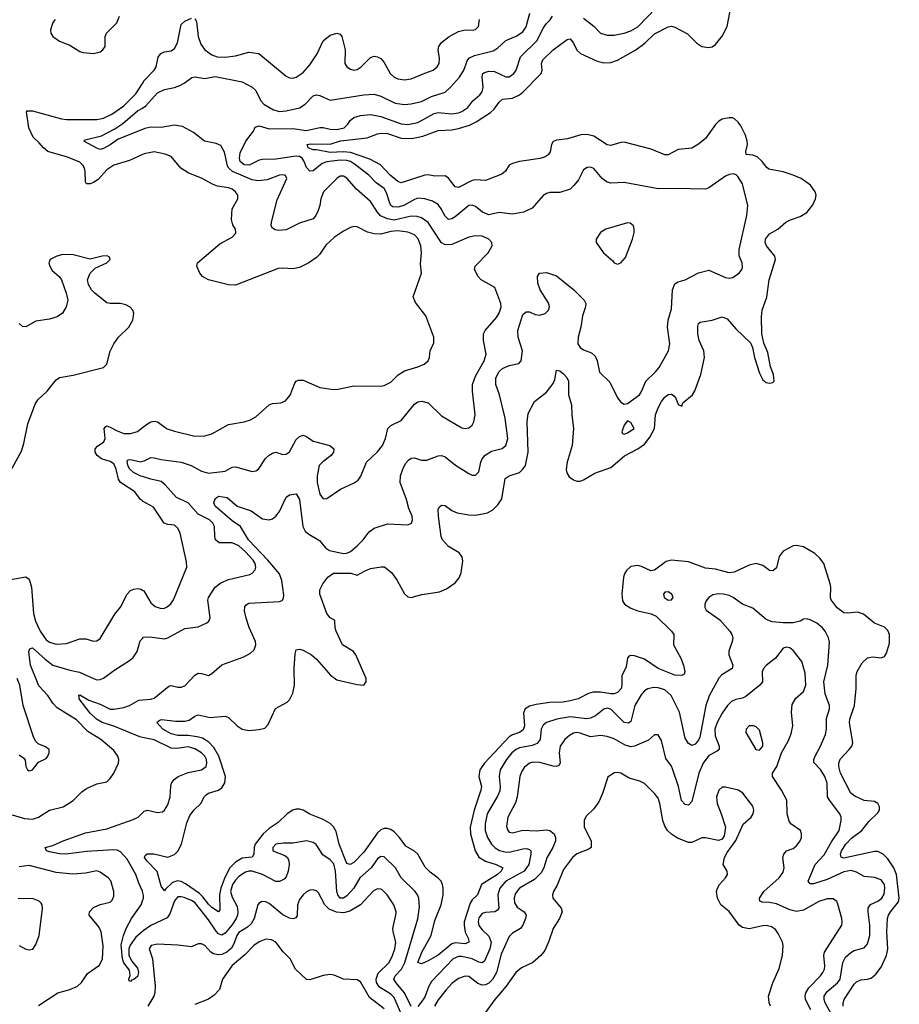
# Model space of a CAD drawing. Header units: inches. Extents: x 1954678 to 2060271, y 904822 to 1016299.
# Tile 236 of 256: x 1989274 to 1994477, y 971382 to 977209. Entities that reach past the tile are written whole.
import ezdxf

# ---------------------------------------------------------------- set-up
doc = ezdxf.new("R2010")
doc.units = ezdxf.units.IN
doc.header["$MEASUREMENT"] = 0
doc.layers.add('B9987', color=7, linetype='Continuous')
doc.layers.add('B9997', color=7, linetype='Continuous')

msp = doc.modelspace()

# ---------------------------------------------------------------- linework, layer by layer
at = {"layer": 'B9987', "color": 5}
for points, elevation in [([(1989484, 977210), (1989470, 977193.2), (1989456.3, 977150), (1989459.1, 977130), (1989470.8, 977110), (1989510, 977083), (1989570, 977059.5), (1989630, 977021.7), (1989650, 977014.6), (1989710, 977008.7), (1989750, 977019.5), (1989766.6, 977030), (1989780.5, 977050), (1989779.5, 977110), (1989787.6, 977130), (1989848.3, 977191.7), (1989864.7, 977230)], 620), ([(1990000, 976411.4), (1989924.2, 976375.8), (1989830, 976348.7), (1989790, 976321.3), (1989737.4, 976262.6), (1989710, 976245.8), (1989690, 976238.8), (1989670, 976238.3), (1989663.9, 976250), (1989661.8, 976310), (1989656.7, 976330), (1989648, 976348), (1989630, 976366.5), (1989556.4, 976396.4), (1989440.8, 976430), (1989414.3, 976450), (1989390, 976479.9), (1989353.1, 976513.1), (1989328.3, 976570), (1989315.1, 976664.9), (1989319, 976670), (1989350, 976670.1), (1989522.1, 976622.1), (1989550, 976618.2), (1989730, 976618.9), (1989770, 976626.7), (1989819.4, 976650), (1989890, 976700.1), (1989961.1, 976770), (1990000, 976832.5)], 580), ([(1990000, 976559.9), (1989857.3, 976502.7), (1989810, 976467.9), (1989770, 976446.2), (1989750, 976442), (1989730, 976448), (1989653.2, 976490), (1989661.6, 976498.4), (1989757.7, 976522.3), (1989836.5, 976563.5), (1989884.6, 976595.4), (1989971.4, 976670), (1990000, 976686.6)], 560), ([(1989177.5, 974462.5), (1989284, 974656), (1989299.1, 974700.9), (1989323.1, 974816.9), (1989365.6, 974934.4), (1989380.6, 974959.4), (1989437.2, 975010), (1989490, 975077.3), (1989510, 975091.1), (1989590, 975105.8), (1989770, 975150.3), (1989789.8, 975170.2), (1989810, 975247.3), (1989830, 975290.5), (1989858.7, 975330), (1989920.4, 975390), (1989943.1, 975430), (1989949.8, 975470), (1989943.1, 975490), (1989927.4, 975507.4), (1989901, 975521), (1989870, 975529), (1989810, 975529), (1989790, 975533.1), (1989718.4, 975590), (1989699.5, 975610), (1989681.2, 975641.2), (1989676, 975670), (1989691.6, 975708.4), (1989721, 975739), (1989789.2, 975770), (1989809.2, 975790), (1989804.7, 975804.7), (1989791.4, 975811.4), (1989762, 975810), (1989690, 975792.3), (1989590, 975817.6), (1989530, 975819.7), (1989494, 975810), (1989453.4, 975790), (1989446.7, 975770), (1989452.2, 975750), (1989465.8, 975725.8), (1989507.7, 975690), (1989520.7, 975670), (1989548, 975590), (1989558, 975550), (1989548.7, 975510), (1989526.7, 975473.3), (1989494.8, 975450), (1989450, 975436.3), (1989370, 975424.7), (1989310, 975391.6), (1989290, 975393.6), (1989270, 975411.6)], 620), ([(1990000, 974360.7), (1989988.3, 974370), (1989955.7, 974415.7), (1989871, 974471), (1989859.2, 974490), (1989844.7, 974550), (1989830, 974581), (1989810, 974594.5), (1989758.4, 974610), (1989732.2, 974630), (1989720.7, 974650), (1989719.8, 974670), (1989734.2, 974685.8), (1989772.2, 974710), (1989779.5, 974730), (1989774.3, 974790), (1989780.7, 974799.3), (1989790, 974805.7), (1989810, 974798.6), (1989850, 974775), (1989890, 974760.2), (1989930, 974759.2), (1989970, 974772.2), (1990000, 974795.1)], 580), ([(1990000, 974504.7), (1989990, 974507.9), (1989947.9, 974530), (1989924.9, 974550), (1989913.8, 974570), (1989910, 974598.4), (1989915.7, 974604.3), (1989930, 974606.7), (1989990, 974593.1), (1990000, 974595.6)], 560), ([(1989210, 973893.5), (1989310, 973911.7), (1989330, 973898), (1989343.5, 973850), (1989354.9, 973694.9), (1989366.8, 973650), (1989395.1, 973590), (1989430, 973539.7), (1989450, 973525.2), (1989490, 973513), (1989550, 973518), (1989630, 973545.2), (1989664.6, 973544.6), (1989710, 973530.3), (1989730, 973533.4), (1989750, 973547.4), (1989836.5, 973690), (1989870, 973731.7), (1989910.6, 973809.4), (1989929.9, 973830.1), (1989950, 973839.7), (1989970, 973842.8), (1989990, 973839.6), (1990000, 973833.6)], 580), ([(1989230, 972503.8), (1989302.4, 972482.4), (1989350, 972477.3), (1989384.5, 972490), (1989450, 972530.3), (1989532, 972550), (1989590, 972588.9), (1989641.2, 972638.8), (1989670, 972659.6), (1989730, 972687.2), (1989790, 972698.4), (1989810, 972718), (1989830.8, 972749.2), (1989858.9, 972810), (1989860.5, 972830), (1989854.3, 972850), (1989830, 972883), (1989754.3, 972950), (1989677.1, 972997.1), (1989610, 973065), (1989496.1, 973136.1), (1989470, 973163.9), (1989440.2, 973210), (1989386.7, 973266.7), (1989337.9, 973390), (1989328.3, 973470), (1989333.4, 973486.6), (1989350, 973492.3), (1989424, 973424), (1989470, 973389.2), (1989570, 973359), (1989628.4, 973348.4), (1989710, 973309.4), (1989730, 973303.2), (1989750, 973303.5), (1989770, 973312.6), (1989830, 973358.4), (1989930, 973420.4), (1989945.5, 973434.5), (1989969.7, 973470), (1989987.4, 973532.6), (1990000, 973547.3)], 560), ([(1989270, 972857.6), (1989298, 972838), (1989306.4, 972826.4), (1989310.6, 972790), (1989320.7, 972770), (1989330, 972764.4), (1989350, 972768.7), (1989385.6, 972814.4), (1989430, 972836), (1989441.2, 972850), (1989449, 972870), (1989448.7, 972890), (1989426.3, 972906.3), (1989384.2, 972924.2), (1989370, 972937.2), (1989358, 972958), (1989295.3, 973150), (1989274.7, 973270), (1989259.1, 973310)], 580), ([(1990000, 972960.7), (1989983.9, 972963.9), (1989830, 973028.4), (1989762.8, 973050), (1989729.1, 973070), (1989690, 973105), (1989625.3, 973190), (1989625.4, 973205.4), (1989621.2, 973210), (1989630, 973212.9), (1989682.1, 973182.1), (1989750, 973158.1), (1989810, 973129.6), (1989831.7, 973128.3), (1989890, 973137.5), (1989924, 973150), (1989979, 973181), (1990000, 973182.9)], 540), ([(1990000, 972051.4), (1989978.1, 972098.1), (1989961.3, 972150), (1989910, 972240.8), (1989870, 972283.4), (1989850, 972294.1), (1989830, 972297), (1989670, 972286.7), (1989546, 972270), (1989510, 972272), (1989450, 972283.5), (1989433.2, 972290), (1989425.2, 972310), (1989470, 972322.6), (1989531.8, 972350), (1989663.8, 972396.2), (1989790, 972420.6), (1989945.3, 972474.7), (1989974.3, 972490), (1990000, 972514.6)], 540), ([(1989385.6, 971374.4), (1989499.3, 971450), (1989570, 971469), (1989616.2, 971490), (1989638.7, 971510), (1989675.8, 971564.2), (1989746, 971614), (1989764.1, 971650), (1989768.3, 971728.3), (1989756.5, 971810), (1989741.3, 971841.3), (1989685.1, 971910), (1989686, 971930), (1989710, 971955.3), (1989750, 971973.4), (1989810, 971986.7), (1989821.3, 971998.7), (1989830, 972022), (1989831.2, 972050), (1989812.6, 972112.6), (1989797.2, 972130), (1989750, 972164.5), (1989730, 972171.1), (1989662.3, 972157.7), (1989588.2, 972151.8), (1989490, 972162.9), (1989330, 972203.9), (1989270, 972195.5)], 560), ([(1989270, 971730.6), (1989310, 971707.7), (1989330, 971704), (1989351.5, 971708.5), (1989370, 971736), (1989389.6, 971790), (1989409.6, 971949.6), (1989407.3, 971970), (1989400.1, 971980.1), (1989390, 971991.5), (1989350, 972008), (1989265.9, 972005.9)], 580), ([(1990000, 971813), (1989961, 971779), (1989927.3, 971732.7), (1989918.9, 971710), (1989919.8, 971670), (1989936.9, 971636.9), (1989970, 971596.5), (1989975.9, 971570), (1989970, 971546.2), (1989950, 971528.5), (1989935.1, 971524.9), (1989930, 971517.2), (1989921.5, 971521.5), (1989919.3, 971530), (1989927.8, 971552.2), (1989923.3, 971583.3), (1989890, 971628), (1989881.7, 971650), (1989874.5, 971734.6), (1989887.5, 971790), (1989905.6, 971834.4), (1989935.4, 971890), (1989991.7, 971970), (1990000, 971993.9)], 540)]:
    msp.add_lwpolyline(points, dxfattribs=dict(at, elevation=elevation))
at = {"layer": 'B9997', "color": 5}
for points, elevation in [([(1994146, 971370), (1994145, 971390), (1994151, 971410), (1994210, 971501.6), (1994224.4, 971515.6), (1994250, 971526.3), (1994290, 971530.1), (1994310, 971537.3), (1994339.2, 971560.8), (1994370, 971602.2), (1994402.2, 971670), (1994410.4, 971710), (1994404, 971810), (1994408.3, 971890), (1994413.6, 971910), (1994425.4, 971930), (1994471.7, 971988.3), (1994477.2, 972010), (1994459.9, 972150), (1994445.4, 972190), (1994410, 972242.9), (1994381.8, 972270), (1994350, 972285.7), (1994330, 972286.4), (1994150, 972245.9), (1994133.2, 972253.2), (1994129.9, 972270), (1994135.8, 972290), (1994160.1, 972330), (1994194, 972366), (1994255.4, 972410), (1994296.9, 972463.1), (1994350, 972514.9), (1994359.8, 972530), (1994359.8, 972550), (1994350, 972569.6), (1994330, 972581.5), (1994270, 972588.1), (1994214.6, 972614.6), (1994190.9, 972630.9), (1994130.4, 972750), (1994119.9, 972790), (1994119.3, 972810), (1994127.2, 972832.8), (1994180.8, 972890), (1994195.8, 972910), (1994202.2, 972930), (1994182.7, 973050), (1994185.3, 973070), (1994211.9, 973150), (1994222.2, 973250), (1994221.7, 973330), (1994227.5, 973352.5), (1994256.8, 973403.2), (1994290, 973432.1), (1994317.8, 973437.8), (1994370, 973433.4), (1994390, 973440.4), (1994400.6, 973459.4), (1994419.9, 973520.1), (1994419.9, 973570), (1994410, 973593.8), (1994390, 973614.8), (1994330, 973636.8), (1994265.8, 973690), (1994230, 973703.4), (1994170, 973697.3), (1994150, 973699.5), (1994109.1, 973729.1), (1994075, 973775), (1994070.5, 973790.5), (1994072.3, 973850), (1994068.7, 973870), (1994029.9, 973990), (1994004.4, 974024.4), (1993977.3, 974050), (1993910, 974089.2), (1993870, 974097.4), (1993850, 974094.7), (1993790, 974063.8), (1993767.5, 974032.5), (1993750, 973964.2), (1993730, 973946.6), (1993710, 973949.8), (1993670, 973979.8), (1993630, 973989.8), (1993590, 973980.4), (1993501.2, 973938.8), (1993470, 973935.3), (1993390, 973957.1), (1993330, 973964.1), (1993230, 974001.5), (1993128.9, 974011.1), (1993097.5, 974002.5), (1993030, 973950.8), (1993008, 973948), (1992953.2, 973973.2), (1992930, 973979.1), (1992890, 973972.1), (1992863.8, 973950), (1992851, 973930), (1992845.7, 973910), (1992835.7, 973810), (1992840.1, 973770), (1992852.4, 973750), (1992890, 973725.7), (1992930.1, 973710.1), (1993010, 973693.1), (1993039, 973679), (1993130.4, 973590), (1993143.1, 973570), (1993141.5, 973510), (1993185.4, 973430), (1993200.7, 973390), (1993208.7, 973350), (1993203.7, 973336.3), (1993190, 973327.3), (1993150, 973330.6), (1993050, 973369.9), (1992970, 973424), (1992910, 973444.5), (1992890, 973446.3), (1992878, 973442), (1992868.7, 973431.3), (1992861.1, 973378.9), (1992835, 973325), (1992835.9, 973270), (1992831.6, 973250), (1992810, 973226.6), (1992790, 973219.5), (1992770, 973219.1), (1992710, 973229), (1992666.8, 973230), (1992638, 973222), (1992578, 973190), (1992530, 973177.3), (1992489.6, 973170.4), (1992410, 973167.8), (1992330, 973156.2), (1992290, 973146.5), (1992265, 973130), (1992253.3, 973106.7), (1992259.8, 973030), (1992253.1, 973006.9), (1992229.6, 972990.4), (1992190, 972976.7), (1992170, 972963.9), (1992023.6, 972810), (1991996, 972770), (1991990.7, 972730), (1992005.1, 972670), (1992002.2, 972650), (1991962, 972530), (1991938.5, 972430), (1991939.9, 972390), (1991967.7, 972290), (1991990, 972251.8), (1992029, 972229), (1992091.6, 972210), (1992132.3, 972190), (1992123, 972170), (1992099.8, 972150), (1992006.1, 972090), (1991982.6, 972030), (1991950, 971999.6), (1991939, 971981), (1991904.1, 971870), (1991902.7, 971850), (1991909.1, 971809.1), (1991929.4, 971770), (1991931.1, 971748.9), (1991910, 971739.9), (1991850, 971746.3), (1991830, 971739.4), (1991750, 971673.4), (1991690, 971638.5), (1991650, 971621), (1991629.9, 971629.9), (1991652.5, 971690), (1991707.1, 971790), (1991730, 971877), (1991766.4, 971970), (1991779.5, 972030), (1991779.4, 972070), (1991774.9, 972090), (1991766.4, 972110), (1991750, 972129), (1991703.1, 972163.1), (1991672.6, 972192.6), (1991630, 972270.8), (1991610, 972288), (1991558.2, 972318.2), (1991521.1, 972370), (1991490, 972402.2), (1991470, 972415.7), (1991450, 972422.2), (1991430, 972421.6), (1991410, 972413.6), (1991390, 972396.9), (1991310, 972283.2), (1991250, 972221.6), (1991229.3, 972209.2), (1991210, 972215.3), (1991163.8, 972330), (1991145.3, 972405.3), (1991130, 972432.4), (1991110, 972451.3), (1991070, 972475.5), (1990990, 972506.6), (1990950, 972530.5), (1990930, 972536.9), (1990910, 972536.2), (1990890, 972530.4), (1990855.3, 972510), (1990802.7, 972457.3), (1990750, 972422.3), (1990714, 972390), (1990667.1, 972330), (1990660.7, 972310), (1990658.4, 972270), (1990650, 972253.3), (1990590, 972247.6), (1990550, 972223.5), (1990517.8, 972190), (1990486.8, 972133.2), (1990464.1, 972070), (1990456.6, 972030), (1990458.2, 971941.7), (1990450.5, 971930), (1990410, 971953.9), (1990390, 971973.7), (1990357.9, 972017.9), (1990337.1, 972037.1), (1990255.6, 972095.6), (1990230, 972109.1), (1990208.3, 972111.7), (1990177.9, 972102.1), (1990135.7, 972064.2), (1990130, 972053.3), (1990110, 972082), (1990087.9, 972167.9), (1990026, 972230), (1990011.8, 972250), (1990016.6, 972263.4), (1990028.5, 972271.5), (1990068, 972272), (1990150, 972253.3), (1990190, 972268.9), (1990210, 972288.1), (1990232, 972330), (1990263.2, 972456.8), (1990281.1, 972498.9), (1990306.9, 972533.1), (1990345.6, 972570), (1990367.9, 972612.1), (1990377.8, 972622.2), (1990390, 972631), (1990450, 972649.2), (1990470, 972663.1), (1990487.5, 972692.5), (1990490.6, 972729.4), (1990452.1, 972850), (1990421.5, 972901.5), (1990392.9, 972932.9), (1990356, 972956), (1990324.4, 972964.4), (1990270, 972972.3), (1990210, 972972), (1990170, 972981.9), (1990120.4, 973010), (1990084.5, 973050), (1990098.3, 973061.7), (1990113.3, 973066.7), (1990196.8, 973056.8), (1990250, 973056.8), (1990276.4, 973063.6), (1990310, 973087), (1990330, 973094.6), (1990400.2, 973080.2), (1990490, 973088), (1990510, 973080.2), (1990560.8, 973030), (1990590, 973010.2), (1990630, 973002.7), (1990691.1, 973008.9), (1990723.3, 973016.7), (1990742.9, 973037.1), (1990788.1, 973131.9), (1990855.6, 973170), (1990870, 973184.4), (1990890, 973223), (1990898.8, 973270), (1990897.8, 973370), (1990903.7, 973456.3), (1990910, 973478.8), (1990917.5, 973482.5), (1990930, 973484.4), (1990950, 973478.3), (1991000.4, 973450), (1991030, 973424.4), (1991113, 973330), (1991150, 973302.4), (1991270, 973274.4), (1991310, 973270.8), (1991323.7, 973290), (1991323.6, 973310), (1991262.8, 973450), (1991248.2, 973470), (1991184.1, 973510), (1991145.7, 973590), (1991140.2, 973610), (1991139.1, 973650), (1991135.9, 973655.9), (1991110, 973668.9), (1991090, 973694.7), (1991048.6, 973810), (1991050, 973834.8), (1991068, 973870), (1991096.3, 973910), (1991130, 973934.2), (1991232.6, 973932.6), (1991270, 973921.6), (1991313.8, 973946.2), (1991350, 973960.3), (1991411.9, 973971.9), (1991431.5, 973971.5), (1991476.2, 973936.2), (1991507.4, 973890), (1991550, 973810.7), (1991570, 973793.4), (1991590, 973790.5), (1991652.5, 973807.5), (1991757, 973823), (1991799.5, 973840.5), (1991850, 973875.8), (1991873.6, 973906.4), (1991884.9, 973935.1), (1991895.2, 974004.8), (1991891.5, 974030), (1991873.1, 974053.1), (1991810, 974090.6), (1991774.6, 974130), (1991767.6, 974150), (1991750.6, 974270), (1991749.8, 974310.2), (1991755.1, 974324.9), (1991770, 974335.8), (1991790, 974334.6), (1991830, 974305.2), (1991862, 974290), (1991930, 974278.6), (1991970, 974277.7), (1992041.6, 974290), (1992072.4, 974307.6), (1992102.8, 974337.2), (1992126.1, 974373.9), (1992146.5, 974493.5), (1992170, 974509.2), (1992230, 974530.2), (1992251, 974549), (1992265.5, 974570), (1992282.4, 974650), (1992275, 974830), (1992281.5, 974878.5), (1992318.9, 974950), (1992390, 975005.4), (1992430, 975056.9), (1992440, 975080), (1992450, 975134.6), (1992470, 975130.2), (1992490, 975114.2), (1992511, 975091), (1992521.4, 975070), (1992520.6, 974990), (1992538.2, 974930), (1992539.6, 974870), (1992550.3, 974790.3), (1992541.9, 974690), (1992511.6, 974590), (1992507.2, 974547.2), (1992510, 974526.7), (1992523.7, 974503.7), (1992550, 974485.2), (1992570, 974478.1), (1992590, 974477.8), (1992610, 974485.4), (1992675.4, 974524.6), (1992770, 974558), (1992851.8, 974628.2), (1992930, 974668.7), (1992970, 974696.5), (1993002.2, 974737.8), (1993028.2, 974790), (1993035, 974870), (1993050, 974912.2), (1993070, 974950.3), (1993090, 974974.9), (1993110, 974990.3), (1993130, 974992.7), (1993143.7, 974983.7), (1993156.3, 974970), (1993170, 974932), (1993190, 974922), (1993197.6, 974942.4), (1993254.3, 974990), (1993267.5, 975012.5), (1993303.4, 975110), (1993325.8, 975210), (1993321, 975250), (1993294.3, 975310), (1993285.9, 975350), (1993284.8, 975395.2), (1993289.1, 975410.9), (1993300.2, 975419.8), (1993370, 975431.3), (1993430, 975450.2), (1993458.1, 975438.1), (1993510, 975379.6), (1993596.7, 975296.7), (1993608.9, 975268.9), (1993620.3, 975210), (1993650, 975118), (1993670, 975077.3), (1993690, 975061.6), (1993710, 975057.1), (1993730, 975062), (1993737, 975070), (1993733, 975110), (1993714.5, 975154.5), (1993698.9, 975238.9), (1993675.4, 975295.4), (1993663.6, 975350), (1993662, 975450), (1993665.8, 975490), (1993693.2, 975566.8), (1993706.5, 975670), (1993745, 975790), (1993741.4, 975810), (1993690.9, 975870), (1993684.2, 975890), (1993686, 975910), (1993710, 975941.7), (1993758.7, 975970), (1993805.1, 976010), (1993834.3, 976025.7), (1993890, 976044.5), (1993931, 976069), (1993965.8, 976114.2), (1993982, 976150), (1993985, 976170), (1993979.8, 976190), (1993951.1, 976230), (1993896, 976270), (1993850, 976289.9), (1993790, 976308.2), (1993705.6, 976325.6), (1993693.6, 976333.6), (1993666.6, 976370), (1993637, 976397), (1993610, 976406.8), (1993571.1, 976411.1), (1993569, 976429), (1993579, 976470), (1993577.7, 976490), (1993566.5, 976526.5), (1993540.3, 976580.3), (1993523.3, 976603.3), (1993502, 976622), (1993490, 976627.6), (1993470, 976628.2), (1993430, 976621.1), (1993410, 976609.7), (1993390, 976589.7), (1993330, 976505.7), (1993290, 976472), (1993250, 976448.7), (1993170, 976440.6), (1993110, 976409.1), (1993089.9, 976409.9), (1993010, 976443.4), (1992850, 976483.5), (1992830, 976483.1), (1992770, 976464.5), (1992750, 976467.7), (1992670, 976520.3), (1992630.5, 976530.5), (1992592.5, 976527.5), (1992515.3, 976504.7), (1992450, 976496.8), (1992430, 976487.6), (1992420.2, 976470), (1992412.5, 976427.5), (1992400.9, 976410), (1992382.4, 976397.6), (1992351.9, 976388.1), (1992230.9, 976369.1), (1992190, 976358.2), (1992170, 976347.8), (1992147.1, 976312.9), (1992125.2, 976294.8), (1992030, 976258.3), (1991970, 976261.6), (1991950, 976258.4), (1991870, 976216.1), (1991850, 976221), (1991810, 976271.5), (1991790, 976284.4), (1991730, 976282.8), (1991690, 976290.6), (1991670, 976289.9), (1991530, 976244.1), (1991510, 976251.6), (1991465, 976290), (1991407.9, 976350), (1991344.7, 976384.7), (1991230, 976424), (1991190, 976427.6), (1991110, 976422.5), (1991030, 976438.5), (1991010, 976438.7), (1990979.7, 976450), (1990975.1, 976470), (1990994.4, 976474.4), (1991110, 976472.7), (1991172.4, 976492.4), (1991330, 976509.6), (1991390, 976534.4), (1991410, 976538.4), (1991450, 976536.3), (1991530, 976508.6), (1991593.3, 976506.7), (1991659.2, 976520.8), (1991750, 976553.5), (1991830, 976557.5), (1991870, 976564.7), (1991934.3, 976585.7), (1991974.8, 976605.2), (1992059.7, 976660.3), (1992080.7, 976679.3), (1992110, 976721.3), (1992130, 976739.7), (1992190, 976745.3), (1992230, 976764.6), (1992250, 976781), (1992357.8, 976890), (1992364, 976910), (1992361.5, 976950), (1992368.9, 976971.1), (1992430, 977031.6), (1992511.8, 977091.8), (1992530, 977096), (1992549.5, 977069.5), (1992569.6, 977029.6), (1992591.4, 977010), (1992690, 976964.2), (1992730, 976954.2), (1992770, 976956.3), (1992810, 976970.1), (1992918.5, 977030), (1992971.5, 977070), (1993030, 977125), (1993110, 977166.2), (1993130, 977171.1), (1993150, 977166), (1993224.9, 977124.9), (1993280.2, 977070), (1993309.7, 977049.7), (1993350, 977043.9), (1993370, 977049.6), (1993390, 977063), (1993430, 977111.2), (1993458.2, 977170), (1993504.3, 977410)], 520), ([(1992610, 977218.5), (1992670.1, 977170.1), (1992710, 977130.3), (1992750, 977117.6), (1992790, 977117.1), (1992850, 977130.1), (1992890, 977143.7), (1992930, 977166.6), (1993039.9, 977280.1)], 540), ([(1990000, 976686.6), (1990021.1, 976698.9), (1990090, 976776.2), (1990130, 976796.8), (1990190, 976808.6), (1990220.6, 976819.4), (1990246.7, 976833.3), (1990291.9, 976868.1), (1990310, 976870.3), (1990370, 976861.5), (1990430, 976873.5), (1990590, 976842.4), (1990648.8, 976810), (1990670, 976790.3), (1990700.2, 976730), (1990717.7, 976710), (1990776.2, 976676.2), (1990810, 976666.8), (1990850, 976669.5), (1990930, 976687.8), (1990962, 976710), (1991010, 976758.3), (1991030, 976764.6), (1991050, 976761.1), (1991110, 976732.2), (1991310, 976765.3), (1991370, 976768.8), (1991410, 976757), (1991495.2, 976715.2), (1991550, 976707.6), (1991590, 976710.7), (1991650, 976725.9), (1991710, 976754.8), (1991790, 976780.7), (1991823.2, 976810), (1991876.5, 976870), (1991900.5, 976910), (1991922.8, 976970), (1991935.7, 976984.3), (1991963.6, 976996.4), (1992075.1, 977024.9), (1992099.5, 977040.5), (1992150, 977086.7), (1992210, 977111.5), (1992250, 977137.8), (1992270, 977167.2), (1992291.6, 977248.4)], 560), ([(1990000, 973182.9), (1990050, 973187.5), (1990070, 973194.3), (1990155.8, 973264.2), (1990170, 973268.5), (1990210, 973258), (1990230, 973258.2), (1990250, 973267.2), (1990310, 973330.3), (1990330, 973341.1), (1990350, 973340.3), (1990390, 973328), (1990410, 973339.3), (1990470, 973390.3), (1990600.8, 973439.2), (1990639.4, 973460.6), (1990660.5, 973479.5), (1990671.3, 973508.7), (1990668.2, 973530), (1990631.2, 973611.2), (1990613.6, 973666.4), (1990603.9, 973710), (1990606.2, 973733.8), (1990614.1, 973745.9), (1990630, 973755.3), (1990810, 973766.7), (1990827.3, 973772.7), (1990835.3, 973784.7), (1990837, 973803), (1990825.2, 973890), (1990810.3, 973930.3), (1990742.5, 974010), (1990627.3, 974130), (1990579.2, 974210), (1990530, 974243.2), (1990429.9, 974330), (1990421.7, 974350), (1990430, 974374), (1990450, 974388.8), (1990501.5, 974381.5), (1990560.8, 974330), (1990643.3, 974303.3), (1990710, 974254.9), (1990750, 974248.5), (1990770, 974255.8), (1990790, 974270.4), (1990810, 974299.5), (1990850, 974383.8), (1990870, 974397), (1990910, 974402.4), (1990930.1, 974370), (1990948.2, 974210), (1990962.4, 974182.4), (1990984.5, 974164.5), (1991047.4, 974127.4), (1991083.8, 974083.8), (1991107.4, 974067.4), (1991190, 974049.2), (1991210, 974052.4), (1991230, 974062.2), (1991270, 974094.4), (1991305.3, 974130), (1991340.9, 974179.1), (1991370, 974199.6), (1991450, 974225.5), (1991570, 974220.3), (1991591.2, 974228.8), (1991596.9, 974250), (1991594.8, 974270), (1991575.3, 974315.3), (1991561.2, 974370), (1991524.2, 974470), (1991527, 974510), (1991539.8, 974550), (1991556.8, 974583.2), (1991575.8, 974604.2), (1991590, 974613.4), (1991610, 974616), (1991650, 974602.4), (1991683.2, 974603.2), (1991750, 974628.2), (1991770, 974629.2), (1991790, 974622.2), (1991852, 974572), (1991930, 974524.2), (1991950, 974513.7), (1991970, 974514.4), (1991990, 974534), (1992002.2, 974590), (1992010.6, 974610), (1992028.1, 974631.9), (1992064.7, 974655.3), (1992128.6, 974671.4), (1992150.4, 974689.6), (1992161, 974730), (1992146.5, 974850), (1992112.2, 974990), (1992090.6, 975050), (1992091.3, 975090), (1992110, 975126.5), (1992130, 975145.6), (1992170, 975162.9), (1992226.5, 975173.5), (1992239.7, 975190), (1992248.6, 975250), (1992222.9, 975330), (1992220.3, 975370), (1992250, 975464), (1992270, 975480.5), (1992290, 975479.5), (1992324.1, 975464.1), (1992350, 975460.2), (1992381.6, 975470), (1992402.6, 975490), (1992407.2, 975510), (1992404.4, 975530), (1992352, 975610), (1992339.5, 975650), (1992337.2, 975690), (1992348.7, 975710), (1992390, 975713.4), (1992450, 975692.7), (1992551.2, 975611.2), (1992612.4, 975550), (1992622.6, 975530), (1992620.9, 975510), (1992604.2, 975455.8), (1992594, 975390), (1992578, 975330), (1992576.5, 975290), (1992590, 975268.5), (1992610, 975255.3), (1992656.7, 975236.7), (1992677.7, 975217.7), (1992690.5, 975190), (1992703.7, 975123.7), (1992764.4, 975064.4), (1992810, 974970.7), (1992830, 974944.9), (1992850, 974933), (1992870, 974938.4), (1992939.8, 974990), (1992952.2, 975007.8), (1992977, 975070), (1993035.7, 975124.3), (1993057.2, 975150), (1993111.1, 975250), (1993120.4, 975290), (1993106.6, 975390), (1993109.6, 975430), (1993130, 975498), (1993136.4, 975610), (1993150, 975645.5), (1993170, 975658.4), (1993210, 975670.6), (1993290, 975710.6), (1993350, 975727.7), (1993450, 975684), (1993470, 975680.3), (1993490, 975684.2), (1993529.3, 975710), (1993546, 975730), (1993550, 975742), (1993547, 975770), (1993530.9, 975810.9), (1993529.8, 975849.8), (1993575.4, 976050), (1993581.8, 976110), (1993550, 976236.9), (1993521.6, 976281.6), (1993511.8, 976291.8), (1993496.8, 976296.8), (1993470, 976293.4), (1993450, 976283.8), (1993350, 976213.7), (1993330, 976205.4), (1993150, 976211), (1993050, 976207.7), (1992850, 976246.4), (1992770, 976241.5), (1992750, 976247.1), (1992719.7, 976270), (1992670, 976328), (1992650, 976337.2), (1992630, 976335.1), (1992610, 976320.7), (1992578.6, 976261.4), (1992552.7, 976227.3), (1992530, 976206.2), (1992470, 976187.4), (1992410, 976186.9), (1992390, 976181.3), (1992370, 976167.8), (1992305.4, 976094.6), (1992254.4, 976070), (1992190, 976058.3), (1992110, 976067.3), (1992050, 976053.8), (1992011.1, 976070), (1991970, 976102.9), (1991950, 976112.2), (1991930, 976109.8), (1991850, 976042), (1991830, 976029.8), (1991810, 976026.8), (1991790, 976045.7), (1991767.9, 976090), (1991750, 976114.8), (1991716.1, 976136.1), (1991670, 976149.3), (1991630, 976152.2), (1991610, 976145.8), (1991546.3, 976110), (1991510, 976099.7), (1991482, 976102), (1991470, 976109.8), (1991463, 976123), (1991444.8, 976184.8), (1991429.9, 976210), (1991383.2, 976243.2), (1991338.6, 976290), (1991254.7, 976354.7), (1991231.6, 976370), (1991210, 976376.8), (1991170, 976378.2), (1991090, 976368.6), (1991062.3, 976357.7), (1991010, 976315.4), (1990990, 976312.5), (1990970, 976333.7), (1990956.9, 976370), (1990944, 976390), (1990930, 976398.9), (1990910, 976401.7), (1990790, 976384.1), (1990710, 976381), (1990690, 976377.2), (1990631.4, 976348.6), (1990602.4, 976350), (1990578.4, 976370), (1990573.3, 976390), (1990578, 976422), (1990611.7, 976490), (1990658, 976550), (1990667.7, 976572.3), (1990690, 976581.8), (1990750, 976564), (1990890, 976566.3), (1990970, 976553.5), (1991050, 976571.7), (1991070, 976571.2), (1991110, 976561), (1991150, 976559.5), (1991193.2, 976570), (1991214.8, 976590), (1991228.1, 976611.9), (1991250, 976630.1), (1991290, 976641.6), (1991350, 976648.9), (1991410, 976636.8), (1991530, 976593), (1991570, 976588.2), (1991630, 976600.1), (1991726.7, 976653.3), (1991750, 976660.1), (1991830, 976652.1), (1991870, 976657.5), (1991890, 976665), (1991924.2, 976690), (1991954.8, 976730), (1991995.6, 976764.4), (1992010, 976782.6), (1992016, 976810), (1992010, 976871.3), (1992013.5, 976890), (1992022.8, 976897.2), (1992050, 976904.4), (1992081.9, 976901.9), (1992150, 976871.5), (1992170, 976871.6), (1992196.8, 976890), (1992211.6, 976910), (1992236.1, 976990), (1992334.4, 977085.6), (1992370, 977158.7), (1992390, 977187), (1992412.2, 977207.8), (1992425.6, 977230)], 540), ([(1990000, 976832.5), (1990010.6, 976849.4), (1990069.9, 976910), (1990080.6, 976930), (1990092.9, 976987.1), (1990109.8, 977010.2), (1990130, 977018.7), (1990170, 977025.5), (1990190, 977038), (1990207.8, 977072.2), (1990230, 977181.6), (1990250, 977201.5), (1990290, 977217.7)], 580), ([(1990310, 977215.8), (1990319.1, 977199.1), (1990329.4, 977110), (1990344.6, 977064.6), (1990370, 977031), (1990410, 977000.6), (1990442.8, 976990), (1990490, 976986.8), (1990550, 976996.1), (1990630, 977017.2), (1990689.4, 977009.4), (1990850, 976874.6), (1990870, 976864.9), (1990890, 976863.9), (1990910, 976869.3), (1990950, 976895.9), (1990990, 976941.3), (1991033.5, 977006.5), (1991070, 977084.4), (1991110, 977118.7), (1991150, 977130.3), (1991170, 977123), (1991180.4, 977110), (1991200.2, 977030), (1991196.9, 976950), (1991209.4, 976929.4), (1991230, 976915.6), (1991250, 976911.3), (1991270, 976915), (1991294.5, 976930), (1991350, 976986), (1991370, 976994.3), (1991390, 976990.3), (1991410, 976978.7), (1991430, 976956.4), (1991466, 976890), (1991490, 976868.2), (1991510, 976859.2), (1991550, 976852.4), (1991590, 976858.6), (1991670, 976893.8), (1991719.6, 976910), (1991743, 976930), (1991754.7, 976950), (1991758, 976982), (1991749.7, 977030), (1991753.7, 977050), (1991770, 977074.6), (1991815.4, 977110), (1991870, 977139.4), (1991910, 977148.5), (1991950, 977147.5), (1991970, 977151.7), (1991987.1, 977170), (1991993.8, 977210)], 580), ([(1990000, 974595.6), (1990010, 974598), (1990050, 974617.7), (1990070, 974616.8), (1990110, 974606.8), (1990230, 974591.3), (1990287.4, 974570), (1990350, 974538), (1990390, 974526), (1990490, 974538.2), (1990530, 974560.7), (1990550, 974562.8), (1990650, 974534.3), (1990670, 974538.3), (1990686, 974550), (1990727.8, 974612.2), (1990750, 974632.7), (1990770, 974643.6), (1990790, 974648.8), (1990830, 974635.8), (1990850, 974637), (1990870, 974652), (1990910, 974724.2), (1990930, 974742.3), (1990950, 974750.4), (1990970, 974743.1), (1991010, 974715.2), (1991108.8, 974688.8), (1991133, 974670), (1991130.4, 974650), (1991116.4, 974630), (1991067.1, 974592.9), (1991046.5, 974570), (1991033.8, 974510), (1991033, 974470), (1991050, 974400.7), (1991070, 974373.4), (1991090, 974375.5), (1991172, 974430), (1991251.8, 974468.2), (1991275.7, 974484.3), (1991291.8, 974508.2), (1991326.2, 974590), (1991390, 974651.2), (1991420.6, 974690), (1991438, 974730), (1991450.9, 974790), (1991470, 974807.1), (1991530, 974836.5), (1991610, 974933.4), (1991630, 974947.9), (1991652.4, 974952.4), (1991690, 974941.7), (1991770, 974864.6), (1991890, 974794.6), (1991910, 974790.3), (1991930, 974793.4), (1991950, 974808.7), (1991960.9, 974830), (1991968.7, 974870), (1991951.6, 975010), (1991953.3, 975050), (1991970, 975100.4), (1992021.1, 975190), (1992032.8, 975230), (1992018.2, 975310), (1992018, 975350), (1992027.3, 975370), (1992093.6, 975446.4), (1992110, 975472.4), (1992122, 975510), (1992119.8, 975530), (1992085, 975625), (1992004, 975670), (1991986, 975690), (1991964.2, 975730), (1991968.4, 975750), (1992044.5, 975830), (1992069.6, 975870), (1992067.3, 975890), (1992049.5, 975910), (1992008.9, 975928.9), (1991970, 975930.7), (1991930, 975921.4), (1991830, 975879.3), (1991790, 975876.2), (1991770, 975888.9), (1991760.7, 975900.7), (1991690, 976009.1), (1991650, 976036.2), (1991624.8, 976044.8), (1991590, 976045.7), (1991490, 976023.7), (1991449.7, 976029.7), (1991409.1, 976049.1), (1991389.9, 976070), (1991350, 976132.7), (1991265.4, 976205.4), (1991210, 976270.9), (1991190, 976282.6), (1991170, 976283), (1991150, 976269.6), (1991071.1, 976190), (1991055.6, 976150), (1991050.2, 976109.8), (1991040.2, 976079.8), (1991026.7, 976050), (1991010.2, 976029.8), (1990930, 976004.7), (1990850, 975965.9), (1990802.5, 975962.5), (1990785.8, 975965.8), (1990770, 975975.1), (1990762, 975990), (1990764, 976010), (1990796.9, 976143.1), (1990854.2, 976270), (1990846.7, 976286.7), (1990831.6, 976291.6), (1990810, 976289.8), (1990737.8, 976262.2), (1990685, 976255), (1990650, 976261.7), (1990533, 976310), (1990510.4, 976330), (1990503.6, 976343.6), (1990486.1, 976426.1), (1990464.7, 976464.7), (1990437.1, 976477.1), (1990367.6, 976490), (1990301.8, 976541.8), (1990237.3, 976577.3), (1990190, 976584.7), (1990110, 976570.9), (1990050, 976573.3), (1990014.4, 976565.6), (1990000, 976559.9)], 560), ([(1990000, 974795.1), (1990030, 974818), (1990050, 974829.2), (1990070, 974833.8), (1990090, 974829.1), (1990147, 974787), (1990190, 974773), (1990310, 974743.6), (1990370, 974746), (1990410, 974758), (1990510, 974814.3), (1990602, 974830), (1990638.4, 974841.6), (1990670, 974859.5), (1990750, 974930.4), (1990770, 974937), (1990818.6, 974941.4), (1990846.7, 974953.3), (1990873.2, 974986.8), (1990901.5, 975058.5), (1990910, 975070.4), (1990924, 975076), (1990950, 975076), (1991050, 975032.7), (1991130, 975020.4), (1991158.3, 975021.7), (1991250, 975041.6), (1991410, 975040.4), (1991430, 975044.4), (1991470, 975064.4), (1991513, 975107), (1991550, 975130.4), (1991630, 975154.4), (1991666, 975170), (1991689.6, 975190), (1991698.7, 975210), (1991702, 975250), (1991724.2, 975295.8), (1991723, 975330), (1991677.2, 975457.2), (1991616.2, 975536.2), (1991602.4, 975570), (1991651.1, 975710), (1991644.2, 975764.2), (1991651.3, 975830), (1991647.3, 975870), (1991631.6, 975911.6), (1991610, 975935.8), (1991570, 975951.6), (1991510, 975958.8), (1991470, 975955.5), (1991410, 975940.8), (1991370, 975941.3), (1991332.4, 975952.4), (1991270, 975983.1), (1991250, 975985.7), (1991230, 975979.8), (1991190, 975957.8), (1991137.1, 975922.9), (1991085.8, 975874.2), (1991050, 975821.7), (1991030, 975802), (1990984.2, 975770), (1990930, 975742.6), (1990890, 975734.8), (1990830, 975738.8), (1990803.8, 975736.2), (1990550, 975637.5), (1990510, 975639.1), (1990389.9, 975669.9), (1990356.3, 975690), (1990339.7, 975710), (1990322.4, 975750), (1990325.6, 975770), (1990457.1, 975882.9), (1990530, 975922), (1990550, 975943.8), (1990553.3, 975950), (1990550.9, 975970), (1990534.4, 975994.4), (1990527.6, 976027.6), (1990531.1, 976090), (1990563.5, 976150), (1990563.5, 976170), (1990550, 976191), (1990530, 976206), (1990510, 976214), (1990444.7, 976224.7), (1990415.5, 976235.5), (1990352.7, 976270), (1990270, 976303.9), (1990227.2, 976330), (1990170, 976398.7), (1990133.8, 976413.8), (1990070, 976426.3), (1990010, 976416.1), (1990000, 976411.4)], 580), ([(1990000, 973547.3), (1990005.8, 973554.2), (1990042.9, 973557.1), (1990130, 973544.7), (1990150, 973550.2), (1990250, 973605.5), (1990330, 973616.5), (1990381, 973639), (1990392.8, 973650), (1990400.4, 973670), (1990387.2, 973772.8), (1990391.6, 973790), (1990429.9, 973850.1), (1990463.8, 973876.2), (1990510, 973896.8), (1990634.9, 973925.1), (1990650, 973933.4), (1990666.7, 973953.3), (1990670.5, 973970), (1990666.4, 973990), (1990654.9, 974010), (1990610, 974060.1), (1990570, 974094.4), (1990530, 974112.3), (1990453.9, 974113.9), (1990432.8, 974130), (1990427.8, 974150), (1990425.7, 974210), (1990417, 974230), (1990397.4, 974250), (1990330, 974282.7), (1990270, 974349.1), (1990201.1, 974381.1), (1990135.4, 974455.4), (1990110, 974476.7), (1990050, 974488.9), (1990000, 974504.7)], 560), ([(1990000, 973833.6), (1990008.5, 973828.5), (1990050, 973757.7), (1990076.3, 973736.3), (1990110, 973725), (1990130, 973726.5), (1990146.2, 973733.8), (1990167.8, 973752.2), (1990184.8, 973775.2), (1990262.6, 973970), (1990260.7, 974000.7), (1990224.2, 974170), (1990210, 974200.5), (1990190, 974217.7), (1990150, 974222.3), (1990127.8, 974230), (1990064.8, 974324.8), (1990000.4, 974360.4), (1990000, 974360.7)], 580), ([(1994073.9, 971326.1), (1994038.8, 971390), (1994032.1, 971410), (1994033.3, 971430), (1994050, 971458), (1994111.7, 971508.3), (1994127, 971530), (1994142.4, 971630), (1994159.4, 971660.6), (1994190, 971689.3), (1994210, 971699.3), (1994270, 971716.1), (1994290, 971740.3), (1994302.6, 971790), (1994302.5, 971850), (1994292.1, 971930), (1994293.8, 971950), (1994307.8, 971972.2), (1994350, 971993), (1994373.2, 972010), (1994386.9, 972033.1), (1994392.3, 972070), (1994389.9, 972090), (1994370, 972117.8), (1994330, 972133.3), (1994270, 972138.2), (1994224.5, 972164.5), (1994193, 972173), (1994150, 972166.8), (1994050, 972120.6), (1993970, 972095.7), (1993950, 972094.3), (1993937.2, 972110), (1993980.3, 972210), (1994033.7, 972266.3), (1994076.6, 972343.4), (1994121.4, 972410), (1994134.3, 972470), (1994133.2, 972490), (1994125.3, 972510), (1994063.8, 972590), (1994053.3, 972610), (1994050.5, 972690), (1994037.2, 972730), (1994010.7, 972770.8), (1993972.6, 972812.6), (1993970.8, 972830), (1993978.6, 972850), (1994011.6, 972910), (1994041.5, 972978.5), (1994047.5, 973010), (1994047.1, 973072.9), (1994063.9, 973130), (1994063.9, 973150), (1994039.5, 973219.5), (1994031.4, 973290), (1994054, 973390), (1994064.4, 973524.4), (1994058.9, 973550), (1994038, 973590), (1994022.3, 973610), (1993990, 973637.2), (1993950, 973657.7), (1993930, 973663), (1993910, 973660.5), (1993890, 973649.7), (1993850, 973640.3), (1993790, 973638.9), (1993725.2, 973645.2), (1993690, 973659.7), (1993610, 973725.6), (1993550, 973749.8), (1993494, 973790), (1993470, 973801.4), (1993437.2, 973810), (1993408.2, 973811.7), (1993375, 973805), (1993350, 973789.7), (1993334.9, 973770), (1993327.2, 973750), (1993326, 973730), (1993334, 973714), (1993416.5, 973656.5), (1993474, 973590), (1993485.7, 973570), (1993491.6, 973550), (1993488.9, 973530), (1993468.4, 973471.6), (1993467.9, 973450), (1993491.7, 973388.3), (1993488.2, 973370), (1993427.8, 973332.2), (1993410, 973311.5), (1993351.9, 973208.1), (1993332.1, 973150), (1993296.5, 972963.5), (1993290, 972944.7), (1993270, 972921.7), (1993250, 972913), (1993230, 972926), (1993210, 972956.9), (1993176.7, 973110), (1993128.7, 973208.7), (1993090, 973242.4), (1993050, 973254.7), (1993024.1, 973255.9), (1992990, 973249), (1992970, 973236.2), (1992950, 973213.8), (1992913.2, 973150), (1992890, 973055.8), (1992874.8, 973045.2), (1992850, 973049.9), (1992770, 973128.5), (1992750, 973134.2), (1992730, 973129.1), (1992680.7, 973090), (1992650, 973074.9), (1992627.9, 973072.1), (1992530, 973082.5), (1992450.9, 973069.1), (1992390.4, 973050), (1992370, 973034.2), (1992359.5, 973010), (1992353.2, 972950), (1992335.4, 972924.6), (1992306.2, 972913.8), (1992230, 972899.5), (1992210, 972889.9), (1992185.7, 972870), (1992153.1, 972830), (1992116.6, 972770), (1992110.1, 972730), (1992116.4, 972670), (1992114.6, 972645.4), (1992103.1, 972616.9), (1992038.5, 972510), (1992028.1, 972450), (1992028.4, 972410), (1992041.9, 972370), (1992064.5, 972330), (1992087.4, 972307.4), (1992112.6, 972292.6), (1992143.9, 972283.9), (1992170, 972283), (1992250, 972301.5), (1992270, 972303.7), (1992290, 972298.8), (1992297.7, 972290), (1992298.4, 972270), (1992285.8, 972210), (1992258.7, 972170), (1992150, 972110.3), (1992113.9, 972070), (1992101.5, 972030), (1992108.6, 971951.4), (1992100.6, 971939.4), (1992084, 971930), (1992030, 971926), (1992010, 971919.9), (1991990, 971894), (1991986.2, 971870), (1991990, 971847.4), (1992010, 971821.8), (1992050, 971784.9), (1992062.9, 971750), (1992054.3, 971710), (1992023.6, 971636.4), (1992010, 971626.8), (1991990, 971631.6), (1991951.1, 971651.1), (1991890, 971664.9), (1991870, 971664.6), (1991838.1, 971650), (1991710, 971516.3), (1991694.3, 971490), (1991673.3, 971430), (1991661.4, 971410), (1991630, 971368.5)], 540), ([(1993954, 971350), (1993921.8, 971410), (1993919.6, 971430), (1993924.7, 971450), (1993941.5, 971478.5), (1994011.4, 971550), (1994025.7, 971570), (1994035, 971590), (1994037.7, 971610), (1994030.6, 971670), (1994035, 971690), (1994136.8, 971850), (1994139.8, 971870), (1994136.5, 971890), (1994114.3, 971974.3), (1994107.1, 971990), (1994085.6, 972005.6), (1994050, 972005.2), (1994000.4, 971990), (1993910, 971938.6), (1993870, 971930.4), (1993830, 971940.9), (1993750, 971975.8), (1993710, 971983.6), (1993665.8, 971985.8), (1993651.7, 971991.7), (1993651.2, 972010), (1993675.8, 972050), (1993766.4, 972130), (1993790, 972163.8), (1993795.5, 972190), (1993788.7, 972250), (1993793.7, 972270), (1993810.7, 972289.3), (1993850, 972304), (1993870, 972320.3), (1993891.1, 972350), (1993898.9, 972370), (1993899.6, 972390), (1993892, 972410), (1993835.1, 972450), (1993825.6, 972465.6), (1993813.6, 972510), (1993812.8, 972590), (1993781.2, 972650), (1993727.9, 972730), (1993727.8, 972750), (1993752.9, 972790), (1993780.2, 972870), (1993820.5, 972939.5), (1993837.8, 972982.2), (1993846.8, 973030), (1993838.7, 973110), (1993843.8, 973156.2), (1993865.7, 973194.3), (1993910, 973234), (1993923.9, 973270), (1993920.8, 973340.8), (1993900.8, 973410), (1993850, 973476.8), (1993830, 973491.6), (1993810, 973495.8), (1993790, 973489.7), (1993744.9, 973430), (1993690, 973387.7), (1993674, 973370), (1993666.6, 973350), (1993667.2, 973290), (1993652.4, 973270), (1993570, 973203.2), (1993550, 973194.3), (1993510, 973186), (1993485.6, 973174.4), (1993460.5, 973150), (1993430, 973105.6), (1993398.9, 973050), (1993386.2, 973010), (1993387.3, 972970), (1993411.6, 972910), (1993412, 972890), (1993400.8, 972879.2), (1993350, 972853.7), (1993316.4, 972810), (1993291, 972750), (1993250, 972582), (1993230, 972561.3), (1993210, 972564.7), (1993188.1, 972588.1), (1993171.1, 972671.1), (1993136.1, 972776.1), (1993130, 972791.1), (1993095.9, 972835.9), (1993070, 972944), (1993050, 972977.2), (1993030, 972977.2), (1992994.6, 972945.4), (1992911.3, 972908.7), (1992890, 972905.2), (1992855.5, 972915.5), (1992790, 972952.7), (1992750, 972967.8), (1992710, 972972.3), (1992650, 972964.7), (1992590, 972987), (1992570, 972989.9), (1992550, 972986.4), (1992526.3, 972973.7), (1992498.8, 972950), (1992471, 972910), (1992465.7, 972870), (1992471.6, 972810), (1992464.1, 972795.9), (1992450, 972789.6), (1992430, 972791.2), (1992350, 972813.1), (1992310, 972815.4), (1992290, 972808.9), (1992257.5, 972782.5), (1992242.4, 972757.6), (1992233.2, 972730), (1992216.4, 972610), (1992206.6, 972573.4), (1992162.1, 972490), (1992153.9, 972433.9), (1992161.1, 972410), (1992170, 972401.1), (1992190, 972396.1), (1992250, 972413), (1992330, 972409.1), (1992390, 972414.3), (1992410, 972411.2), (1992435.3, 972390), (1992443.9, 972370), (1992443.5, 972350), (1992427.8, 972310), (1992391.6, 972248.4), (1992374.5, 972190), (1992359.4, 972160.6), (1992319.9, 972120.1), (1992230.1, 972070), (1992205.2, 972034.8), (1992198.8, 972010), (1992201.5, 971981.5), (1992217.7, 971957.7), (1992258, 971930), (1992270.3, 971910), (1992266, 971890), (1992250.1, 971849.9), (1992236, 971830), (1992190, 971803.5), (1992170, 971783.6), (1992121.9, 971678.1), (1992094.4, 971570), (1992071.7, 971528.3), (1992050, 971507.1), (1992030, 971497.5), (1992010, 971495.4), (1991984.1, 971504.1), (1991930, 971545.5), (1991910, 971548.2), (1991870, 971534.6), (1991830, 971504.9), (1991793.9, 971466.1), (1991750, 971408.2), (1991727.2, 971370)], 560), ([(1990000, 972514.6), (1990010, 972524.2), (1990030, 972531.8), (1990090, 972517.4), (1990118.2, 972521.8), (1990131.3, 972530), (1990150, 972562), (1990165, 972610), (1990167.1, 972672.9), (1990172, 972690), (1990188.1, 972711.9), (1990211.6, 972730), (1990270, 972753), (1990350, 972768.7), (1990376.8, 972790), (1990381.6, 972810), (1990379.4, 972830), (1990370, 972849.8), (1990350, 972870.5), (1990310, 972894.2), (1990270, 972904.9), (1990203.7, 972896.3), (1990170, 972898.7), (1990070, 972947.2), (1990000, 972960.7)], 540), ([(1993715.1, 971370), (1993706.9, 971390), (1993703.5, 971430), (1993729.5, 971509.5), (1993766.9, 971593.1), (1993786, 971670), (1993790.8, 971730), (1993786.6, 971750), (1993761, 971801), (1993744.1, 971824.1), (1993720.3, 971840.3), (1993690, 971847.6), (1993670, 971846.6), (1993590, 971827.9), (1993550, 971836.8), (1993530, 971849.8), (1993471.8, 971931.8), (1993422, 971970), (1993400.9, 972010), (1993396, 972050), (1993402.7, 972070), (1993412.7, 972090), (1993449, 972130), (1993461.2, 972150), (1993459, 972170), (1993435.3, 972210), (1993444, 972250), (1993458.9, 972281.1), (1993510, 972350.8), (1993552.7, 972447.3), (1993601.6, 972490), (1993613.7, 972510), (1993617.4, 972530), (1993610, 972555.1), (1993551.7, 972631.7), (1993525.2, 972650), (1993450, 972667), (1993430, 972666), (1993410, 972649), (1993396.4, 972610), (1993400.3, 972570), (1993424.4, 972510), (1993448.2, 972430), (1993442, 972378), (1993430, 972359), (1993407.7, 972352.3), (1993330, 972367.6), (1993310, 972366.3), (1993250, 972338.5), (1993230, 972339.2), (1993165.9, 972365.9), (1993130, 972388.4), (1993106.6, 972410), (1993090, 972436.9), (1993077.8, 972470), (1993060.6, 972570), (1993050, 972602.4), (1993029.3, 972629.3), (1992970, 972687.7), (1992942.5, 972702.5), (1992880, 972720), (1992830, 972749.7), (1992810, 972753.7), (1992790, 972751.2), (1992753.9, 972726.1), (1992722, 972630), (1992699.1, 972580.9), (1992670, 972538.3), (1992624.5, 972495.5), (1992612.8, 972470), (1992614, 972430), (1992654.9, 972350), (1992654.8, 972310), (1992639.9, 972300.1), (1992570, 972273.3), (1992543.6, 972250), (1992490, 972178.9), (1992452.7, 972087.3), (1992432.1, 972050), (1992425.6, 972030), (1992428.3, 972010), (1992478, 971950), (1992483.5, 971930), (1992468.1, 971890), (1992428.9, 971830), (1992404.9, 971755.1), (1992380.5, 971699.5), (1992356.5, 971670), (1992310, 971628.8), (1992242.6, 971597.4), (1992209.6, 971570.4), (1992152.2, 971490), (1992083.8, 971410), (1992028.1, 971331.9)], 580), ([(1991590, 971369.8), (1991550.5, 971450.5), (1991498.8, 971510), (1991488.1, 971530), (1991495, 971550), (1991533.5, 971590), (1991552.4, 971630), (1991628.6, 971888.6), (1991638.6, 971958.6), (1991634.8, 972010), (1991627.6, 972030), (1991613.3, 972050), (1991530.8, 972130), (1991497.2, 972190), (1991430, 972255.4), (1991410, 972256), (1991390, 972242), (1991353, 972190), (1991286.2, 972130), (1991250.1, 972070), (1991210, 972024.2), (1991190, 972009.9), (1991170, 972009.9), (1991155.6, 972030), (1991149.9, 972049.9), (1991141.2, 972170), (1991132.3, 972212.3), (1991110, 972237.7), (1991067.3, 972267.3), (1991027.3, 972327.3), (1991010, 972339.8), (1990970, 972348.7), (1990890, 972336.3), (1990835.8, 972335.8), (1990790, 972329.5), (1990770.5, 972310), (1990770.7, 972290), (1990842.9, 972262.9), (1990858, 972250), (1990866.4, 972230), (1990868.6, 972208.6), (1990862.3, 972170), (1990850, 972136), (1990837.7, 972122.3), (1990811.6, 972108.4), (1990790, 972108.7), (1990710.3, 972150.3), (1990650, 972169.1), (1990630, 972169.9), (1990610, 972164.5), (1990570, 972137.8), (1990550, 972117.4), (1990532.7, 972090), (1990521.2, 972050), (1990530, 972015.2), (1990560.9, 971960.9), (1990565.2, 971930), (1990561.9, 971910), (1990554.9, 971890), (1990528.4, 971850), (1990490, 971802.2), (1990470, 971791.6), (1990450, 971798.6), (1990435.4, 971815.4), (1990390, 971882), (1990310, 971984.5), (1990290, 971997), (1990246.6, 972013.4), (1990230, 972018.6), (1990210, 972017.4), (1990190, 971994.8), (1990161.8, 971918.2), (1990145.7, 971894.3), (1990050, 971847.6), (1990003.7, 971816.3), (1990000, 971813)], 540), ([(1990000, 971993.9), (1990005.6, 972010), (1990005.4, 972025.4), (1990000.7, 972050), (1990000, 972051.4)], 540), ([(1991546.8, 971290), (1991490, 971422.3), (1991470, 971441.5), (1991402.8, 971482.8), (1991383.7, 971510), (1991382.1, 971530), (1991394.2, 971565.8), (1991459.3, 971630), (1991479.9, 971670), (1991493.6, 971710), (1991499.2, 971750), (1991482.3, 971810), (1991481.5, 971830), (1991501.3, 971918.7), (1991501.4, 971930), (1991486.5, 971970), (1991447.2, 972030), (1991418.7, 972058.7), (1991410, 972064.1), (1991390, 972065.8), (1991366.2, 972053.8), (1991290, 971969.9), (1991226.2, 971933.8), (1991190, 971923.7), (1991147.6, 971927.6), (1991104.1, 971944.1), (1991078.2, 971970), (1991042, 972042), (1991030, 972052.9), (1991010, 972059.8), (1990990, 972056.8), (1990970, 972047.4), (1990950, 972029.8), (1990930, 972001.4), (1990918.3, 971970), (1990914.4, 971905.6), (1990907.3, 971892.7), (1990892.6, 971887.4), (1990870, 971892.1), (1990830, 971911.7), (1990750, 971977.8), (1990730, 971987.8), (1990707.3, 971990), (1990690, 971981.3), (1990682.4, 971970), (1990661.3, 971890), (1990642.5, 971857.5), (1990621.6, 971838.4), (1990570, 971806.6), (1990558.3, 971790), (1990541.1, 971738.9), (1990526, 971714), (1990499.1, 971690), (1990470, 971676.7), (1990450, 971674.2), (1990419.9, 971679.9), (1990404, 971690), (1990370, 971729.7), (1990350, 971740.4), (1990330, 971739.1), (1990290, 971721.7), (1990210, 971732.2), (1990090, 971738.5), (1990052.7, 971730), (1990040.7, 971710), (1990060.5, 971650), (1990074.7, 971490), (1990074, 971450), (1990068.1, 971430), (1990032.4, 971370)], 560), ([(1991430, 971354.2), (1991342.6, 971422.6), (1991290, 971515.1), (1991270, 971527), (1991190, 971531.2), (1991134.9, 971554.9), (1991110, 971558), (1991068.2, 971551.8), (1990990, 971526), (1990970, 971529.6), (1990905.1, 971590), (1990874.3, 971650), (1990832.7, 971692.7), (1990790, 971749.7), (1990763.7, 971763.7), (1990730, 971767.9), (1990690, 971752.2), (1990659.1, 971730), (1990606.3, 971673.7), (1990530, 971610.6), (1990473.7, 971530), (1990455.8, 971470), (1990424.3, 971435.7), (1990390, 971412.4), (1990310, 971381.6)], 580)]:
    msp.add_lwpolyline(points, dxfattribs=dict(at, elevation=elevation))
for points, elevation in [([(1992870, 976007), (1992740.3, 975970), (1992709.3, 975950), (1992684, 975910), (1992684.9, 975890), (1992726.7, 975830), (1992782.3, 975782.3), (1992790, 975770.8), (1992810, 975762.8), (1992830, 975770.8), (1992857.4, 975802.6), (1992898.7, 975910), (1992909.2, 975949.2), (1992909.3, 975970), (1992904, 975990), (1992886, 976006)], 560), ([(1992870, 974836), (1992850, 974808.7), (1992836, 974770), (1992840.7, 974760.7), (1992850, 974756), (1992870, 974764.4), (1992909.2, 974790), (1992890, 974825.2)], 540), ([(1993110, 973823.1), (1993090, 973821.6), (1993081.7, 973810), (1993086.7, 973790), (1993110, 973774.3), (1993130, 973776.4), (1993139.1, 973790), (1993130.9, 973810)], 540), ([(1993615.3, 973030), (1993590, 973029.5), (1993570.5, 973010), (1993570.4, 972990), (1993628.5, 972890), (1993650, 972885.3), (1993669.6, 972910), (1993669.6, 972930), (1993650, 973004), (1993630, 973023.7)], 580)]:
    msp.add_lwpolyline(points, close=True, dxfattribs=dict(at, elevation=elevation))

doc.saveas('drawing.dxf')
